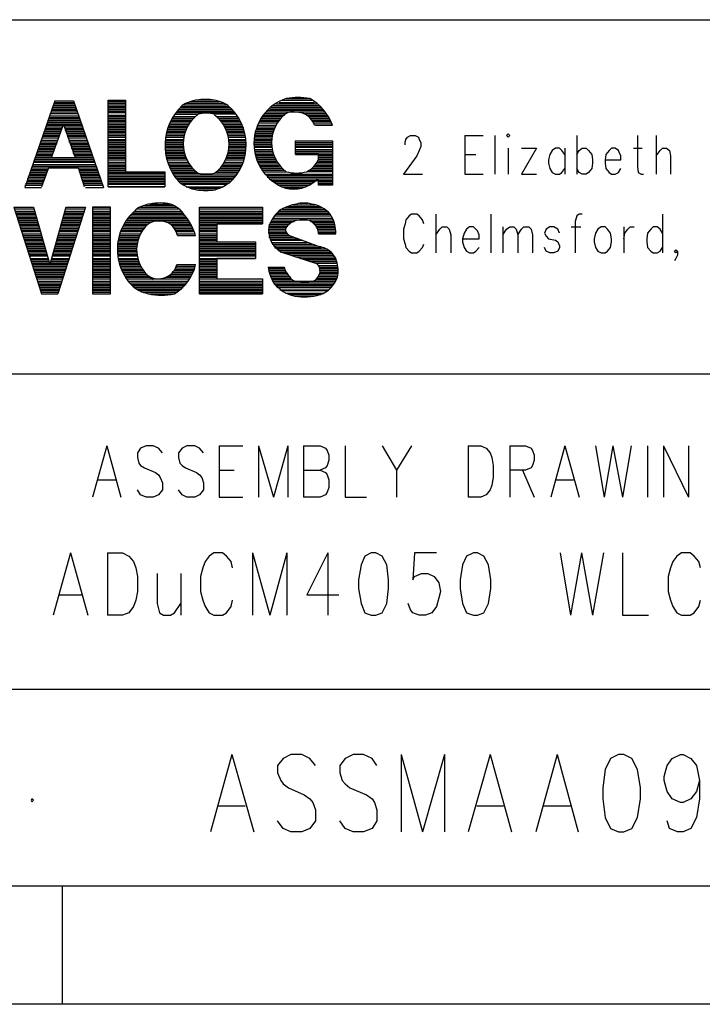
# Model space of a CAD drawing. Extents: x 11.9 to 28.1, y 10.8 to 21.2.
# Tile 10 of 13: x 26.1 to 27, y 10.8 to 12. Entities that reach past the tile are written whole.
import ezdxf

# ---------------------------------------------------------------- set-up
doc = ezdxf.new("R2010")
doc.units = 0
doc.header["$MEASUREMENT"] = 0
doc.layers.add('LAYNR1', color=2, linetype='Continuous')

msp = doc.modelspace()

# ---------------------------------------------------------------- linework, layer by layer
at = {"layer": 'LAYNR1'}
for points in [[(23.393, 12.049), (28.097, 12.049)], [(26.187, 11.946), (26.149, 11.836)], [(26.184, 11.938), (26.214, 11.938)], [(26.185, 11.94), (26.213, 11.94)], [(26.186, 11.944), (26.212, 11.944)], [(26.186, 11.942), (26.212, 11.942)], [(26.187, 11.946), (26.211, 11.946)], [(26.211, 11.946), (26.249, 11.836)], [(26.255, 11.947), (26.277, 11.947)], [(26.255, 11.945), (26.277, 11.945)], [(26.255, 11.943), (26.277, 11.943)], [(26.255, 11.941), (26.277, 11.941)], [(26.255, 11.939), (26.277, 11.939)], [(26.348, 11.939), (26.408, 11.939)], [(26.35, 11.941), (26.405, 11.941)], [(26.354, 11.943), (26.401, 11.943)], [(26.359, 11.945), (26.396, 11.945)], [(26.39, 11.947), (26.366, 11.947)], [(26.462, 11.938), (26.525, 11.938)], [(26.465, 11.94), (26.523, 11.94)], [(26.468, 11.942), (26.52, 11.942)], [(26.472, 11.944), (26.517, 11.944)], [(26.476, 11.947), (26.514, 11.947)], [(26.481, 11.949), (26.511, 11.949)], [(26.18, 11.925), (26.218, 11.925)], [(26.181, 11.93), (26.216, 11.93)], [(26.181, 11.927), (26.217, 11.927)], [(26.182, 11.932), (26.216, 11.932)], [(26.183, 11.936), (26.214, 11.936)], [(26.183, 11.934), (26.215, 11.934)], [(26.255, 11.937), (26.277, 11.937)], [(26.255, 11.935), (26.277, 11.935)], [(26.255, 11.933), (26.277, 11.933)], [(26.255, 11.931), (26.277, 11.931)], [(26.255, 11.928), (26.277, 11.928)], [(26.255, 11.926), (26.277, 11.926)], [(26.338, 11.926), (26.366, 11.926)], [(26.339, 11.929), (26.369, 11.929)], [(26.341, 11.931), (26.416, 11.931)], [(26.342, 11.933), (26.414, 11.933)], [(26.344, 11.935), (26.412, 11.935)], [(26.346, 11.937), (26.41, 11.937)], [(26.417, 11.929), (26.389, 11.929)], [(26.393, 11.926), (26.419, 11.926)], [(26.451, 11.926), (26.476, 11.926)], [(26.452, 11.928), (26.479, 11.928)], [(26.454, 11.93), (26.481, 11.93)], [(26.456, 11.932), (26.53, 11.932)], [(26.458, 11.934), (26.529, 11.934)], [(26.46, 11.936), (26.527, 11.936)], [(26.503, 11.93), (26.532, 11.93)], [(26.507, 11.928), (26.533, 11.928)], [(26.51, 11.926), (26.535, 11.926)], [(26.176, 11.915), (26.222, 11.915)], [(26.176, 11.913), (26.197, 11.913)], [(26.177, 11.917), (26.221, 11.917)], [(26.178, 11.921), (26.219, 11.921)], [(26.178, 11.919), (26.22, 11.919)], [(26.179, 11.923), (26.219, 11.923)], [(26.183, 11.874), (26.198, 11.916), (26.213, 11.874)], [(26.199, 11.913), (26.222, 11.913)], [(26.255, 11.924), (26.277, 11.924)], [(26.255, 11.922), (26.277, 11.922)], [(26.255, 11.92), (26.277, 11.92)], [(26.255, 11.918), (26.277, 11.918)], [(26.255, 11.916), (26.277, 11.916)], [(26.255, 11.914), (26.277, 11.914)], [(26.331, 11.914), (26.356, 11.914)], [(26.332, 11.916), (26.358, 11.916)], [(26.333, 11.918), (26.359, 11.918)], [(26.335, 11.922), (26.362, 11.922)], [(26.335, 11.92), (26.36, 11.92)], [(26.336, 11.924), (26.364, 11.924)], [(26.394, 11.924), (26.42, 11.924)], [(26.396, 11.922), (26.421, 11.922)], [(26.398, 11.92), (26.423, 11.92)], [(26.4, 11.918), (26.424, 11.918)], [(26.401, 11.916), (26.425, 11.916)], [(26.402, 11.914), (26.425, 11.914)], [(26.444, 11.913), (26.467, 11.913)], [(26.445, 11.915), (26.468, 11.915)], [(26.446, 11.918), (26.47, 11.918)], [(26.447, 11.92), (26.471, 11.92)], [(26.448, 11.922), (26.473, 11.922)], [(26.45, 11.924), (26.474, 11.924)], [(26.512, 11.924), (26.536, 11.924)], [(26.514, 11.922), (26.537, 11.922)], [(26.515, 11.92), (26.538, 11.92)], [(26.516, 11.918), (26.539, 11.918)], [(26.518, 11.915), (26.54, 11.915)], [(26.171, 11.901), (26.193, 11.901)], [(26.172, 11.903), (26.193, 11.903)], [(26.173, 11.907), (26.195, 11.907)], [(26.173, 11.905), (26.194, 11.905)], [(26.174, 11.909), (26.195, 11.909)], [(26.175, 11.911), (26.196, 11.911)], [(26.2, 11.911), (26.223, 11.911)], [(26.2, 11.909), (26.224, 11.909)], [(26.201, 11.907), (26.224, 11.907)], [(26.202, 11.905), (26.225, 11.905)], [(26.203, 11.903), (26.226, 11.903)], [(26.203, 11.901), (26.227, 11.901)], [(26.255, 11.912), (26.277, 11.912)], [(26.255, 11.91), (26.277, 11.91)], [(26.255, 11.908), (26.277, 11.908)], [(26.255, 11.906), (26.277, 11.906)], [(26.255, 11.904), (26.277, 11.904)], [(26.255, 11.902), (26.277, 11.902)], [(26.255, 11.9), (26.277, 11.9)], [(26.328, 11.904), (26.352, 11.904)], [(26.328, 11.902), (26.351, 11.902)], [(26.328, 11.9), (26.351, 11.9)], [(26.329, 11.906), (26.353, 11.906)], [(26.33, 11.91), (26.354, 11.91)], [(26.33, 11.908), (26.353, 11.908)], [(26.331, 11.912), (26.355, 11.912)], [(26.404, 11.912), (26.426, 11.912)], [(26.404, 11.91), (26.427, 11.91)], [(26.405, 11.908), (26.427, 11.908)], [(26.406, 11.906), (26.428, 11.906)], [(26.407, 11.904), (26.428, 11.904)], [(26.407, 11.902), (26.429, 11.902)], [(26.408, 11.9), (26.429, 11.9)], [(26.441, 11.903), (26.463, 11.903)], [(26.441, 11.901), (26.463, 11.901)], [(26.442, 11.907), (26.465, 11.907)], [(26.442, 11.905), (26.464, 11.905)], [(26.443, 11.909), (26.465, 11.909)], [(26.444, 11.911), (26.466, 11.911)], [(26.632, 11.89), (26.632, 11.893), (26.633, 11.897), (26.635, 11.9), (26.639, 11.902), (26.645, 11.902), (26.649, 11.9), (26.65, 11.897), (26.652, 11.893), (26.652, 11.888), (26.65, 11.883), (26.647, 11.876), (26.63, 11.853), (26.654, 11.853)], [(26.708, 11.902), (26.708, 11.853)], [(26.708, 11.902), (26.731, 11.902)], [(26.746, 11.902), (26.746, 11.853)], [(26.85, 11.902), (26.85, 11.853)], [(26.927, 11.902), (26.927, 11.862), (26.928, 11.855), (26.932, 11.853), (26.935, 11.853)], [(26.951, 11.902), (26.951, 11.853)], [(26.167, 11.888), (26.188, 11.888)], [(26.168, 11.892), (26.19, 11.892)], [(26.168, 11.89), (26.189, 11.89)], [(26.169, 11.894), (26.19, 11.894)], [(26.17, 11.896), (26.191, 11.896)], [(26.171, 11.899), (26.192, 11.899)], [(26.204, 11.899), (26.227, 11.899)], [(26.205, 11.896), (26.228, 11.896)], [(26.205, 11.894), (26.229, 11.894)], [(26.206, 11.892), (26.229, 11.892)], [(26.207, 11.89), (26.23, 11.89)], [(26.208, 11.888), (26.231, 11.888)], [(26.255, 11.897), (26.277, 11.897)], [(26.255, 11.895), (26.277, 11.895)], [(26.255, 11.893), (26.277, 11.893)], [(26.255, 11.891), (26.277, 11.891)], [(26.255, 11.889), (26.277, 11.889)], [(26.327, 11.893), (26.35, 11.893)], [(26.327, 11.891), (26.35, 11.891)], [(26.327, 11.889), (26.35, 11.889)], [(26.328, 11.897), (26.351, 11.897)], [(26.328, 11.895), (26.35, 11.895)], [(26.408, 11.897), (26.429, 11.897)], [(26.408, 11.895), (26.43, 11.895)], [(26.408, 11.893), (26.43, 11.893)], [(26.408, 11.891), (26.43, 11.891)], [(26.408, 11.889), (26.43, 11.889)], [(26.44, 11.895), (26.462, 11.895)], [(26.44, 11.893), (26.462, 11.893)], [(26.44, 11.891), (26.462, 11.891)], [(26.44, 11.889), (26.463, 11.889)], [(26.441, 11.899), (26.463, 11.899)], [(26.441, 11.897), (26.462, 11.897)], [(26.493, 11.895), (26.54, 11.895)], [(26.493, 11.893), (26.54, 11.893)], [(26.493, 11.891), (26.54, 11.891)], [(26.493, 11.889), (26.54, 11.889)], [(26.163, 11.878), (26.184, 11.878)], [(26.163, 11.876), (26.184, 11.876)], [(26.164, 11.88), (26.185, 11.88)], [(26.165, 11.884), (26.187, 11.884)], [(26.165, 11.882), (26.186, 11.882)], [(26.166, 11.886), (26.187, 11.886)], [(26.208, 11.886), (26.232, 11.886)], [(26.209, 11.884), (26.233, 11.884)], [(26.21, 11.882), (26.233, 11.882)], [(26.21, 11.88), (26.234, 11.88)], [(26.211, 11.878), (26.235, 11.878)], [(26.212, 11.876), (26.235, 11.876)], [(26.255, 11.887), (26.277, 11.887)], [(26.255, 11.885), (26.277, 11.885)], [(26.255, 11.883), (26.277, 11.883)], [(26.255, 11.881), (26.277, 11.881)], [(26.255, 11.879), (26.277, 11.879)], [(26.255, 11.877), (26.277, 11.877)], [(26.255, 11.875), (26.277, 11.875)], [(26.327, 11.887), (26.35, 11.887)], [(26.327, 11.885), (26.351, 11.885)], [(26.328, 11.883), (26.351, 11.883)], [(26.328, 11.881), (26.351, 11.881)], [(26.328, 11.879), (26.352, 11.879)], [(26.328, 11.877), (26.353, 11.877)], [(26.329, 11.875), (26.353, 11.875)], [(26.405, 11.875), (26.428, 11.875)], [(26.406, 11.877), (26.428, 11.877)], [(26.407, 11.881), (26.429, 11.881)], [(26.407, 11.879), (26.429, 11.879)], [(26.408, 11.887), (26.43, 11.887)], [(26.408, 11.885), (26.43, 11.885)], [(26.408, 11.883), (26.43, 11.883)], [(26.441, 11.887), (26.463, 11.887)], [(26.441, 11.884), (26.463, 11.884)], [(26.441, 11.882), (26.463, 11.882)], [(26.441, 11.88), (26.464, 11.88)], [(26.442, 11.878), (26.465, 11.878)], [(26.442, 11.876), (26.465, 11.876)], [(26.493, 11.887), (26.54, 11.887)], [(26.493, 11.884), (26.54, 11.884)], [(26.493, 11.882), (26.54, 11.882)], [(26.493, 11.88), (26.54, 11.88)], [(26.493, 11.878), (26.54, 11.878)], [(26.522, 11.876), (26.54, 11.876)], [(26.708, 11.878), (26.722, 11.878)], [(26.763, 11.886), (26.763, 11.853)], [(26.799, 11.886), (26.78, 11.853)], [(26.78, 11.886), (26.799, 11.886)], [(26.835, 11.878), (26.831, 11.883), (26.828, 11.886), (26.823, 11.886), (26.819, 11.883), (26.816, 11.878), (26.814, 11.871), (26.814, 11.867), (26.816, 11.86), (26.819, 11.855), (26.823, 11.853), (26.828, 11.853), (26.831, 11.855), (26.835, 11.86)], [(26.835, 11.886), (26.835, 11.853)], [(26.85, 11.878), (26.853, 11.883), (26.857, 11.886), (26.862, 11.886), (26.865, 11.883), (26.869, 11.878), (26.87, 11.871), (26.87, 11.867), (26.869, 11.86), (26.865, 11.855), (26.862, 11.853), (26.857, 11.853), (26.853, 11.855), (26.85, 11.86)], [(26.886, 11.871), (26.906, 11.871), (26.906, 11.876), (26.904, 11.881), (26.903, 11.883), (26.899, 11.886), (26.894, 11.886), (26.891, 11.883), (26.887, 11.878), (26.886, 11.871), (26.886, 11.867), (26.887, 11.86), (26.891, 11.855), (26.894, 11.853), (26.899, 11.853), (26.903, 11.855), (26.906, 11.86)], [(26.922, 11.886), (26.933, 11.886)], [(26.951, 11.876), (26.956, 11.883), (26.959, 11.886), (26.964, 11.886), (26.968, 11.883), (26.969, 11.876), (26.969, 11.853)], [(26.158, 11.863), (26.24, 11.863)], [(26.159, 11.865), (26.239, 11.865)], [(26.16, 11.87), (26.237, 11.87)], [(26.16, 11.868), (26.238, 11.868)], [(26.161, 11.872), (26.237, 11.872)], [(26.162, 11.874), (26.236, 11.874)], [(26.183, 11.874), (26.213, 11.874)], [(26.255, 11.873), (26.277, 11.873)], [(26.255, 11.871), (26.277, 11.871)], [(26.255, 11.868), (26.277, 11.868)], [(26.255, 11.866), (26.277, 11.866)], [(26.255, 11.864), (26.277, 11.864)], [(26.329, 11.873), (26.354, 11.873)], [(26.33, 11.871), (26.355, 11.871)], [(26.331, 11.868), (26.356, 11.868)], [(26.331, 11.866), (26.358, 11.866)], [(26.332, 11.864), (26.359, 11.864)], [(26.4, 11.864), (26.425, 11.864)], [(26.401, 11.866), (26.425, 11.866)], [(26.402, 11.868), (26.426, 11.868)], [(26.404, 11.873), (26.427, 11.873)], [(26.404, 11.871), (26.427, 11.871)], [(26.443, 11.874), (26.466, 11.874)], [(26.444, 11.872), (26.467, 11.872)], [(26.444, 11.87), (26.468, 11.87)], [(26.445, 11.868), (26.47, 11.868)], [(26.446, 11.866), (26.471, 11.866)], [(26.447, 11.864), (26.472, 11.864)], [(26.518, 11.864), (26.54, 11.864)], [(26.519, 11.866), (26.54, 11.866)], [(26.52, 11.868), (26.54, 11.868)], [(26.522, 11.874), (26.54, 11.874)], [(26.522, 11.872), (26.54, 11.872)], [(26.522, 11.87), (26.54, 11.87)], [(26.154, 11.851), (26.175, 11.851)], [(26.155, 11.855), (26.177, 11.855)], [(26.155, 11.853), (26.176, 11.853)], [(26.156, 11.857), (26.177, 11.857)], [(26.157, 11.861), (26.24, 11.861)], [(26.157, 11.859), (26.178, 11.859)], [(26.225, 11.837), (26.217, 11.861), (26.179, 11.861), (26.17, 11.837)], [(26.218, 11.859), (26.241, 11.859)], [(26.218, 11.857), (26.242, 11.857)], [(26.219, 11.855), (26.243, 11.855)], [(26.22, 11.853), (26.243, 11.853)], [(26.221, 11.851), (26.244, 11.851)], [(26.255, 11.862), (26.277, 11.862)], [(26.255, 11.86), (26.277, 11.86)], [(26.255, 11.858), (26.277, 11.858)], [(26.255, 11.856), (26.327, 11.856)], [(26.255, 11.854), (26.327, 11.854)], [(26.255, 11.852), (26.327, 11.852)], [(26.333, 11.862), (26.36, 11.862)], [(26.334, 11.86), (26.362, 11.86)], [(26.335, 11.858), (26.364, 11.858)], [(26.336, 11.856), (26.366, 11.856)], [(26.337, 11.854), (26.369, 11.854)], [(26.338, 11.852), (26.417, 11.852)], [(26.419, 11.854), (26.39, 11.854)], [(26.392, 11.856), (26.42, 11.856)], [(26.395, 11.858), (26.421, 11.858)], [(26.397, 11.86), (26.422, 11.86)], [(26.398, 11.862), (26.424, 11.862)], [(26.448, 11.862), (26.474, 11.862)], [(26.449, 11.86), (26.476, 11.86)], [(26.451, 11.858), (26.478, 11.858)], [(26.452, 11.856), (26.481, 11.856)], [(26.454, 11.853), (26.54, 11.853)], [(26.456, 11.851), (26.54, 11.851)], [(26.54, 11.856), (26.507, 11.856)], [(26.511, 11.858), (26.54, 11.858)], [(26.513, 11.86), (26.54, 11.86)], [(26.516, 11.862), (26.54, 11.862)], [(26.708, 11.853), (26.731, 11.853)], [(26.78, 11.853), (26.799, 11.853)], [(26.149, 11.839), (26.171, 11.839)], [(26.15, 11.841), (26.172, 11.841)], [(26.151, 11.843), (26.172, 11.843)], [(26.152, 11.847), (26.174, 11.847)], [(26.152, 11.845), (26.173, 11.845)], [(26.153, 11.849), (26.174, 11.849)], [(26.221, 11.849), (26.245, 11.849)], [(26.222, 11.847), (26.245, 11.847)], [(26.223, 11.845), (26.246, 11.845)], [(26.224, 11.843), (26.247, 11.843)], [(26.224, 11.841), (26.247, 11.841)], [(26.225, 11.839), (26.248, 11.839)], [(26.255, 11.85), (26.327, 11.85)], [(26.255, 11.848), (26.327, 11.848)], [(26.255, 11.846), (26.327, 11.846)], [(26.255, 11.844), (26.327, 11.844)], [(26.255, 11.842), (26.327, 11.842)], [(26.255, 11.84), (26.327, 11.84)], [(26.34, 11.85), (26.416, 11.85)], [(26.341, 11.848), (26.414, 11.848)], [(26.343, 11.846), (26.412, 11.846)], [(26.345, 11.844), (26.41, 11.844)], [(26.347, 11.842), (26.408, 11.842)], [(26.35, 11.84), (26.405, 11.84)], [(26.457, 11.849), (26.54, 11.849)], [(26.46, 11.847), (26.54, 11.847)], [(26.462, 11.845), (26.54, 11.845)], [(26.465, 11.843), (26.517, 11.843)], [(26.468, 11.841), (26.514, 11.841)], [(26.471, 11.839), (26.51, 11.839)], [(26.522, 11.843), (26.54, 11.843)], [(26.522, 11.841), (26.54, 11.841)], [(26.149, 11.836), (26.17, 11.836)], [(26.226, 11.836), (26.249, 11.836)], [(26.255, 11.837), (26.327, 11.837)], [(26.354, 11.837), (26.401, 11.837)], [(26.359, 11.835), (26.397, 11.835)], [(26.367, 11.833), (26.39, 11.833)], [(26.475, 11.837), (26.506, 11.837)], [(26.48, 11.835), (26.499, 11.835)], [(26.301, 11.813), (26.339, 11.813)], [(26.308, 11.815), (26.334, 11.815)], [(26.489, 11.814), (26.518, 11.814)], [(26.498, 11.816), (26.509, 11.816)], [(26.135, 11.811), (26.16, 11.811)], [(26.135, 11.811), (26.17, 11.701)], [(26.136, 11.809), (26.161, 11.809)], [(26.137, 11.806), (26.161, 11.806)], [(26.137, 11.804), (26.162, 11.804)], [(26.138, 11.802), (26.162, 11.802)], [(26.139, 11.8), (26.163, 11.8)], [(26.16, 11.811), (26.181, 11.738)], [(26.201, 11.811), (26.181, 11.738)], [(26.226, 11.811), (26.191, 11.701)], [(26.199, 11.802), (26.224, 11.802)], [(26.199, 11.8), (26.223, 11.8)], [(26.2, 11.806), (26.225, 11.806)], [(26.2, 11.804), (26.224, 11.804)], [(26.201, 11.809), (26.226, 11.809)], [(26.202, 11.811), (26.226, 11.811)], [(26.235, 11.811), (26.258, 11.811)], [(26.235, 11.809), (26.258, 11.809)], [(26.235, 11.806), (26.258, 11.806)], [(26.235, 11.804), (26.258, 11.804)], [(26.235, 11.802), (26.258, 11.802)], [(26.235, 11.8), (26.258, 11.8)], [(26.283, 11.8), (26.353, 11.8)], [(26.285, 11.802), (26.351, 11.802)], [(26.287, 11.804), (26.35, 11.804)], [(26.289, 11.806), (26.348, 11.806)], [(26.292, 11.809), (26.345, 11.809)], [(26.295, 11.811), (26.342, 11.811)], [(26.371, 11.811), (26.451, 11.811)], [(26.371, 11.811), (26.451, 11.811), (26.451, 11.79), (26.393, 11.79), (26.393, 11.767), (26.442, 11.767), (26.442, 11.746)], [(26.393, 11.746), (26.393, 11.72), (26.451, 11.72), (26.451, 11.701), (26.371, 11.701), (26.371, 11.811)], [(26.371, 11.809), (26.451, 11.809)], [(26.371, 11.806), (26.451, 11.806)], [(26.371, 11.804), (26.451, 11.804)], [(26.371, 11.802), (26.451, 11.802)], [(26.371, 11.8), (26.451, 11.8)], [(26.466, 11.8), (26.538, 11.8)], [(26.468, 11.802), (26.537, 11.802)], [(26.47, 11.804), (26.535, 11.804)], [(26.472, 11.806), (26.533, 11.806)], [(26.475, 11.808), (26.531, 11.808)], [(26.478, 11.81), (26.527, 11.81)], [(26.483, 11.812), (26.524, 11.812)], [(26.656, 11.79), (26.654, 11.795), (26.65, 11.8), (26.647, 11.802), (26.64, 11.802), (26.637, 11.8), (26.633, 11.795), (26.632, 11.79), (26.63, 11.783), (26.63, 11.771), (26.632, 11.764), (26.633, 11.76), (26.637, 11.755), (26.64, 11.753), (26.647, 11.753), (26.65, 11.755), (26.654, 11.76), (26.656, 11.764)], [(26.671, 11.802), (26.671, 11.753)], [(26.741, 11.802), (26.741, 11.753)], [(26.857, 11.802), (26.853, 11.802), (26.85, 11.8), (26.848, 11.793), (26.848, 11.753)], [(26.959, 11.802), (26.959, 11.753)], [(26.139, 11.798), (26.163, 11.798)], [(26.14, 11.796), (26.164, 11.796)], [(26.141, 11.794), (26.165, 11.794)], [(26.141, 11.792), (26.165, 11.792)], [(26.142, 11.79), (26.166, 11.79)], [(26.143, 11.788), (26.167, 11.788)], [(26.195, 11.788), (26.219, 11.788)], [(26.196, 11.792), (26.22, 11.792)], [(26.196, 11.79), (26.22, 11.79)], [(26.197, 11.796), (26.221, 11.796)], [(26.197, 11.794), (26.221, 11.794)], [(26.198, 11.798), (26.222, 11.798)], [(26.235, 11.798), (26.258, 11.798)], [(26.235, 11.796), (26.258, 11.796)], [(26.235, 11.794), (26.258, 11.794)], [(26.235, 11.792), (26.258, 11.792)], [(26.235, 11.79), (26.258, 11.79)], [(26.235, 11.788), (26.258, 11.788)], [(26.275, 11.788), (26.304, 11.788)], [(26.276, 11.79), (26.306, 11.79)], [(26.277, 11.792), (26.31, 11.792)], [(26.279, 11.794), (26.322, 11.794)], [(26.28, 11.796), (26.324, 11.796)], [(26.282, 11.798), (26.355, 11.798)], [(26.321, 11.794), (26.357, 11.794)], [(26.323, 11.796), (26.356, 11.796)], [(26.329, 11.792), (26.359, 11.792)], [(26.333, 11.79), (26.36, 11.79)], [(26.336, 11.788), (26.361, 11.788)], [(26.371, 11.798), (26.451, 11.798)], [(26.371, 11.796), (26.451, 11.796)], [(26.371, 11.794), (26.451, 11.794)], [(26.371, 11.792), (26.451, 11.792)], [(26.371, 11.79), (26.451, 11.79)], [(26.371, 11.788), (26.393, 11.788)], [(26.459, 11.789), (26.484, 11.789)], [(26.46, 11.791), (26.487, 11.791)], [(26.462, 11.793), (26.491, 11.793)], [(26.463, 11.795), (26.541, 11.795)], [(26.464, 11.797), (26.54, 11.797)], [(26.512, 11.793), (26.541, 11.793)], [(26.515, 11.791), (26.542, 11.791)], [(26.517, 11.789), (26.543, 11.789)], [(26.143, 11.786), (26.167, 11.786)], [(26.144, 11.784), (26.168, 11.784)], [(26.145, 11.782), (26.168, 11.782)], [(26.145, 11.78), (26.169, 11.78)], [(26.146, 11.777), (26.169, 11.777)], [(26.147, 11.775), (26.17, 11.775)], [(26.191, 11.775), (26.215, 11.775)], [(26.192, 11.777), (26.216, 11.777)], [(26.193, 11.782), (26.217, 11.782)], [(26.193, 11.78), (26.216, 11.78)], [(26.194, 11.786), (26.218, 11.786)], [(26.194, 11.784), (26.218, 11.784)], [(26.235, 11.786), (26.258, 11.786)], [(26.235, 11.784), (26.258, 11.784)], [(26.235, 11.782), (26.258, 11.782)], [(26.235, 11.78), (26.258, 11.78)], [(26.235, 11.777), (26.258, 11.777)], [(26.235, 11.775), (26.258, 11.775)], [(26.27, 11.777), (26.296, 11.777)], [(26.27, 11.775), (26.295, 11.775)], [(26.271, 11.78), (26.298, 11.78)], [(26.272, 11.782), (26.299, 11.782)], [(26.273, 11.784), (26.301, 11.784)], [(26.274, 11.786), (26.302, 11.786)], [(26.338, 11.786), (26.362, 11.786)], [(26.339, 11.784), (26.363, 11.784)], [(26.341, 11.782), (26.364, 11.782)], [(26.342, 11.78), (26.364, 11.78)], [(26.343, 11.777), (26.365, 11.777)], [(26.343, 11.775), (26.366, 11.775)], [(26.371, 11.786), (26.393, 11.786)], [(26.371, 11.784), (26.393, 11.784)], [(26.371, 11.782), (26.393, 11.782)], [(26.371, 11.78), (26.393, 11.78)], [(26.371, 11.777), (26.393, 11.777)], [(26.371, 11.775), (26.393, 11.775)], [(26.458, 11.783), (26.48, 11.783)], [(26.458, 11.781), (26.481, 11.781)], [(26.458, 11.779), (26.481, 11.779)], [(26.459, 11.787), (26.483, 11.787)], [(26.459, 11.785), (26.481, 11.785)], [(26.459, 11.777), (26.482, 11.777)], [(26.459, 11.775), (26.485, 11.775)], [(26.519, 11.787), (26.543, 11.787)], [(26.52, 11.785), (26.543, 11.785)], [(26.521, 11.783), (26.544, 11.783)], [(26.522, 11.781), (26.544, 11.781)], [(26.522, 11.779), (26.544, 11.779)], [(26.522, 11.777), (26.544, 11.777)], [(26.671, 11.776), (26.676, 11.783), (26.679, 11.786), (26.685, 11.786), (26.688, 11.783), (26.69, 11.776), (26.69, 11.753)], [(26.705, 11.771), (26.726, 11.771), (26.726, 11.776), (26.724, 11.781), (26.722, 11.783), (26.719, 11.786), (26.714, 11.786), (26.71, 11.783), (26.707, 11.778), (26.705, 11.771), (26.705, 11.767), (26.707, 11.76), (26.71, 11.755), (26.714, 11.753), (26.719, 11.753), (26.722, 11.755), (26.726, 11.76)], [(26.756, 11.786), (26.756, 11.753)], [(26.756, 11.776), (26.761, 11.783), (26.765, 11.786), (26.77, 11.786), (26.773, 11.783), (26.775, 11.776), (26.775, 11.753)], [(26.775, 11.776), (26.78, 11.783), (26.783, 11.786), (26.789, 11.786), (26.792, 11.783), (26.794, 11.776), (26.794, 11.753)], [(26.828, 11.778), (26.826, 11.783), (26.821, 11.786), (26.816, 11.786), (26.811, 11.783), (26.809, 11.778), (26.811, 11.774), (26.814, 11.771), (26.823, 11.769), (26.826, 11.767), (26.828, 11.762), (26.828, 11.76), (26.826, 11.755), (26.821, 11.753), (26.816, 11.753), (26.811, 11.755), (26.809, 11.76)], [(26.843, 11.786), (26.855, 11.786)], [(26.91, 11.786), (26.91, 11.753)], [(26.91, 11.771), (26.911, 11.778), (26.915, 11.783), (26.918, 11.786), (26.923, 11.786)], [(26.959, 11.778), (26.956, 11.783), (26.952, 11.786), (26.947, 11.786), (26.944, 11.783), (26.94, 11.778), (26.939, 11.771), (26.939, 11.767), (26.94, 11.76), (26.944, 11.755), (26.947, 11.753), (26.952, 11.753), (26.956, 11.755), (26.959, 11.76)], [(26.147, 11.773), (26.17, 11.773)], [(26.148, 11.771), (26.171, 11.771)], [(26.149, 11.769), (26.172, 11.769)], [(26.149, 11.767), (26.172, 11.767)], [(26.15, 11.765), (26.173, 11.765)], [(26.151, 11.763), (26.174, 11.763)], [(26.188, 11.763), (26.211, 11.763)], [(26.189, 11.767), (26.212, 11.767)], [(26.189, 11.765), (26.212, 11.765)], [(26.19, 11.771), (26.214, 11.771)], [(26.19, 11.769), (26.213, 11.769)], [(26.191, 11.773), (26.214, 11.773)], [(26.235, 11.773), (26.258, 11.773)], [(26.235, 11.771), (26.258, 11.771)], [(26.235, 11.769), (26.258, 11.769)], [(26.235, 11.767), (26.258, 11.767)], [(26.235, 11.765), (26.258, 11.765)], [(26.235, 11.763), (26.258, 11.763)], [(26.267, 11.765), (26.292, 11.765)], [(26.267, 11.763), (26.292, 11.763)], [(26.268, 11.771), (26.294, 11.771)], [(26.268, 11.769), (26.293, 11.769)], [(26.268, 11.767), (26.292, 11.767)], [(26.269, 11.773), (26.294, 11.773)], [(26.371, 11.773), (26.393, 11.773)], [(26.371, 11.771), (26.393, 11.771)], [(26.371, 11.769), (26.393, 11.769)], [(26.371, 11.767), (26.442, 11.767)], [(26.371, 11.765), (26.442, 11.765)], [(26.371, 11.763), (26.442, 11.763)], [(26.459, 11.773), (26.49, 11.773)], [(26.46, 11.771), (26.496, 11.771)], [(26.461, 11.769), (26.502, 11.769)], [(26.462, 11.766), (26.508, 11.766)], [(26.463, 11.764), (26.514, 11.764)], [(26.151, 11.761), (26.174, 11.761)], [(26.152, 11.759), (26.175, 11.759)], [(26.153, 11.757), (26.175, 11.757)], [(26.153, 11.755), (26.176, 11.755)], [(26.154, 11.753), (26.177, 11.753)], [(26.154, 11.751), (26.177, 11.751)], [(26.184, 11.751), (26.207, 11.751)], [(26.185, 11.753), (26.208, 11.753)], [(26.186, 11.757), (26.209, 11.757)], [(26.186, 11.755), (26.208, 11.755)], [(26.187, 11.761), (26.21, 11.761)], [(26.187, 11.759), (26.21, 11.759)], [(26.235, 11.761), (26.258, 11.761)], [(26.235, 11.759), (26.258, 11.759)], [(26.235, 11.757), (26.258, 11.757)], [(26.235, 11.755), (26.258, 11.755)], [(26.235, 11.753), (26.258, 11.753)], [(26.235, 11.751), (26.258, 11.751)], [(26.267, 11.761), (26.291, 11.761)], [(26.267, 11.759), (26.291, 11.759)], [(26.267, 11.757), (26.291, 11.757)], [(26.267, 11.755), (26.291, 11.755)], [(26.267, 11.753), (26.291, 11.753)], [(26.267, 11.751), (26.292, 11.751)], [(26.371, 11.761), (26.442, 11.761)], [(26.371, 11.759), (26.442, 11.759)], [(26.371, 11.757), (26.442, 11.757)], [(26.371, 11.755), (26.442, 11.755)], [(26.371, 11.753), (26.442, 11.753)], [(26.371, 11.751), (26.442, 11.751)], [(26.465, 11.762), (26.52, 11.762)], [(26.466, 11.76), (26.526, 11.76)], [(26.469, 11.758), (26.532, 11.758)], [(26.471, 11.756), (26.536, 11.756)], [(26.474, 11.754), (26.538, 11.754)], [(26.48, 11.752), (26.54, 11.752)], [(26.487, 11.75), (26.541, 11.75)], [(26.978, 11.755), (26.976, 11.753), (26.974, 11.755), (26.976, 11.757), (26.978, 11.755), (26.978, 11.75), (26.976, 11.746), (26.974, 11.743)], [(26.155, 11.749), (26.178, 11.749)], [(26.156, 11.746), (26.178, 11.746)], [(26.157, 11.744), (26.179, 11.744)], [(26.157, 11.742), (26.18, 11.742)], [(26.158, 11.74), (26.18, 11.74)], [(26.159, 11.738), (26.203, 11.738)], [(26.181, 11.74), (26.204, 11.74)], [(26.182, 11.742), (26.204, 11.742)], [(26.183, 11.746), (26.206, 11.746)], [(26.183, 11.744), (26.205, 11.744)], [(26.184, 11.749), (26.206, 11.749)], [(26.235, 11.749), (26.258, 11.749)], [(26.235, 11.746), (26.258, 11.746)], [(26.235, 11.744), (26.258, 11.744)], [(26.235, 11.742), (26.258, 11.742)], [(26.235, 11.74), (26.258, 11.74)], [(26.235, 11.738), (26.258, 11.738)], [(26.268, 11.749), (26.292, 11.749)], [(26.268, 11.746), (26.292, 11.746)], [(26.268, 11.744), (26.293, 11.744)], [(26.269, 11.742), (26.293, 11.742)], [(26.269, 11.74), (26.294, 11.74)], [(26.27, 11.738), (26.295, 11.738)], [(26.342, 11.738), (26.366, 11.738)], [(26.371, 11.749), (26.442, 11.749)], [(26.371, 11.746), (26.442, 11.746)], [(26.371, 11.744), (26.393, 11.744)], [(26.371, 11.742), (26.393, 11.742)], [(26.371, 11.74), (26.393, 11.74)], [(26.371, 11.738), (26.393, 11.738)], [(26.442, 11.746), (26.393, 11.746)], [(26.493, 11.748), (26.543, 11.748)], [(26.499, 11.746), (26.544, 11.746)], [(26.506, 11.744), (26.545, 11.744)], [(26.512, 11.742), (26.545, 11.742)], [(26.518, 11.74), (26.546, 11.74)], [(26.159, 11.736), (26.202, 11.736)], [(26.16, 11.734), (26.202, 11.734)], [(26.16, 11.732), (26.201, 11.732)], [(26.161, 11.73), (26.2, 11.73)], [(26.162, 11.728), (26.2, 11.728)], [(26.162, 11.726), (26.199, 11.726)], [(26.235, 11.736), (26.258, 11.736)], [(26.235, 11.734), (26.258, 11.734)], [(26.235, 11.732), (26.258, 11.732)], [(26.235, 11.73), (26.258, 11.73)], [(26.235, 11.728), (26.258, 11.728)], [(26.235, 11.726), (26.258, 11.726)], [(26.27, 11.736), (26.296, 11.736)], [(26.271, 11.734), (26.297, 11.734)], [(26.272, 11.732), (26.299, 11.732)], [(26.273, 11.73), (26.3, 11.73)], [(26.274, 11.728), (26.302, 11.728)], [(26.275, 11.726), (26.304, 11.726)], [(26.335, 11.726), (26.361, 11.726)], [(26.337, 11.728), (26.362, 11.728)], [(26.338, 11.73), (26.363, 11.73)], [(26.34, 11.732), (26.364, 11.732)], [(26.341, 11.736), (26.365, 11.736)], [(26.341, 11.734), (26.365, 11.734)], [(26.371, 11.736), (26.393, 11.736)], [(26.371, 11.734), (26.393, 11.734)], [(26.371, 11.732), (26.393, 11.732)], [(26.371, 11.73), (26.393, 11.73)], [(26.371, 11.728), (26.393, 11.728)], [(26.371, 11.726), (26.393, 11.726)], [(26.458, 11.735), (26.478, 11.735)], [(26.458, 11.733), (26.479, 11.733)], [(26.459, 11.735), (26.478, 11.735)], [(26.459, 11.731), (26.48, 11.731)], [(26.459, 11.729), (26.481, 11.729)], [(26.46, 11.727), (26.482, 11.727)], [(26.521, 11.737), (26.546, 11.737)], [(26.523, 11.735), (26.546, 11.735)], [(26.523, 11.727), (26.547, 11.727)], [(26.524, 11.733), (26.547, 11.733)], [(26.524, 11.731), (26.547, 11.731)], [(26.524, 11.729), (26.547, 11.729)], [(26.163, 11.724), (26.198, 11.724)], [(26.164, 11.722), (26.198, 11.722)], [(26.164, 11.72), (26.197, 11.72)], [(26.165, 11.717), (26.196, 11.717)], [(26.166, 11.715), (26.196, 11.715)], [(26.166, 11.713), (26.195, 11.713)], [(26.235, 11.724), (26.258, 11.724)], [(26.235, 11.722), (26.258, 11.722)], [(26.235, 11.72), (26.258, 11.72)], [(26.235, 11.717), (26.258, 11.717)], [(26.235, 11.715), (26.258, 11.715)], [(26.235, 11.713), (26.258, 11.713)], [(26.276, 11.724), (26.306, 11.724)], [(26.277, 11.722), (26.309, 11.722)], [(26.279, 11.72), (26.308, 11.72)], [(26.28, 11.717), (26.308, 11.717)], [(26.282, 11.715), (26.355, 11.715)], [(26.284, 11.713), (26.354, 11.713)], [(26.307, 11.717), (26.357, 11.717)], [(26.308, 11.72), (26.358, 11.72)], [(26.328, 11.722), (26.359, 11.722)], [(26.332, 11.724), (26.36, 11.724)], [(26.371, 11.724), (26.393, 11.724)], [(26.371, 11.722), (26.393, 11.722)], [(26.371, 11.72), (26.451, 11.72)], [(26.371, 11.717), (26.451, 11.717)], [(26.371, 11.715), (26.451, 11.715)], [(26.371, 11.713), (26.451, 11.713)], [(26.461, 11.725), (26.483, 11.725)], [(26.461, 11.723), (26.485, 11.723)], [(26.462, 11.721), (26.486, 11.721)], [(26.463, 11.719), (26.489, 11.719)], [(26.464, 11.717), (26.543, 11.717)], [(26.465, 11.715), (26.542, 11.715)], [(26.467, 11.713), (26.541, 11.713)], [(26.519, 11.719), (26.544, 11.719)], [(26.52, 11.721), (26.545, 11.721)], [(26.522, 11.723), (26.546, 11.723)], [(26.523, 11.725), (26.546, 11.725)], [(26.167, 11.711), (26.194, 11.711)], [(26.168, 11.709), (26.194, 11.709)], [(26.168, 11.707), (26.193, 11.707)], [(26.169, 11.705), (26.192, 11.705)], [(26.17, 11.703), (26.192, 11.703)], [(26.17, 11.701), (26.191, 11.701)], [(26.235, 11.711), (26.258, 11.711)], [(26.235, 11.709), (26.258, 11.709)], [(26.235, 11.707), (26.258, 11.707)], [(26.235, 11.705), (26.258, 11.705)], [(26.235, 11.703), (26.258, 11.703)], [(26.235, 11.701), (26.258, 11.701)], [(26.286, 11.711), (26.352, 11.711)], [(26.288, 11.709), (26.35, 11.709)], [(26.291, 11.707), (26.348, 11.707)], [(26.294, 11.705), (26.345, 11.705)], [(26.299, 11.703), (26.343, 11.703)], [(26.307, 11.701), (26.339, 11.701)], [(26.371, 11.711), (26.451, 11.711)], [(26.371, 11.709), (26.451, 11.709)], [(26.371, 11.707), (26.451, 11.707)], [(26.371, 11.705), (26.451, 11.705)], [(26.371, 11.703), (26.451, 11.703)], [(26.371, 11.701), (26.451, 11.701)], [(26.469, 11.711), (26.539, 11.711)], [(26.471, 11.709), (26.537, 11.709)], [(26.473, 11.706), (26.535, 11.706)], [(26.476, 11.705), (26.533, 11.705)], [(26.48, 11.702), (26.529, 11.702)], [(26.485, 11.7), (26.525, 11.7)], [(26.492, 11.698), (26.516, 11.698)], [(28.093, 11.599), (25.597, 11.599)], [(26.253, 11.508), (26.235, 11.443)], [(26.253, 11.508), (26.271, 11.443)], [(26.324, 11.499), (26.319, 11.505), (26.312, 11.508), (26.303, 11.508), (26.296, 11.505), (26.292, 11.499), (26.292, 11.493), (26.294, 11.486), (26.296, 11.483), (26.301, 11.48), (26.315, 11.474), (26.319, 11.471), (26.321, 11.468), (26.324, 11.461), (26.324, 11.452), (26.319, 11.446), (26.312, 11.443), (26.303, 11.443), (26.296, 11.446), (26.292, 11.452)], [(26.376, 11.499), (26.371, 11.505), (26.365, 11.508), (26.355, 11.508), (26.349, 11.505), (26.344, 11.499), (26.344, 11.493), (26.346, 11.486), (26.349, 11.483), (26.353, 11.48), (26.367, 11.474), (26.371, 11.471), (26.374, 11.468), (26.376, 11.461), (26.376, 11.452), (26.371, 11.446), (26.365, 11.443), (26.355, 11.443), (26.349, 11.446), (26.344, 11.452)], [(26.396, 11.508), (26.396, 11.443)], [(26.396, 11.508), (26.426, 11.508)], [(26.446, 11.508), (26.446, 11.443)], [(26.446, 11.508), (26.465, 11.443)], [(26.483, 11.508), (26.465, 11.443)], [(26.483, 11.508), (26.483, 11.443)], [(26.503, 11.508), (26.503, 11.443)], [(26.503, 11.508), (26.524, 11.508), (26.531, 11.505), (26.533, 11.502), (26.535, 11.496), (26.535, 11.49), (26.533, 11.483), (26.531, 11.48), (26.524, 11.477)], [(26.556, 11.508), (26.556, 11.443), (26.583, 11.443)], [(26.603, 11.508), (26.621, 11.477), (26.621, 11.443)], [(26.64, 11.508), (26.621, 11.477)], [(26.712, 11.508), (26.712, 11.443)], [(26.712, 11.508), (26.728, 11.508), (26.735, 11.505), (26.74, 11.499), (26.742, 11.493), (26.744, 11.483), (26.744, 11.468), (26.742, 11.458), (26.74, 11.452), (26.735, 11.446), (26.728, 11.443), (26.712, 11.443)], [(26.765, 11.508), (26.765, 11.443)], [(26.765, 11.508), (26.785, 11.508), (26.792, 11.505), (26.794, 11.502), (26.796, 11.496), (26.796, 11.49), (26.794, 11.483), (26.792, 11.48), (26.785, 11.477), (26.765, 11.477)], [(26.835, 11.508), (26.817, 11.443)], [(26.835, 11.508), (26.853, 11.443)], [(26.874, 11.508), (26.885, 11.443)], [(26.896, 11.508), (26.885, 11.443)], [(26.896, 11.508), (26.908, 11.443)], [(26.919, 11.508), (26.908, 11.443)], [(26.94, 11.508), (26.94, 11.443)], [(26.96, 11.508), (26.96, 11.443)], [(26.96, 11.508), (26.992, 11.443)], [(26.992, 11.508), (26.992, 11.443)], [(26.396, 11.477), (26.415, 11.477)], [(26.503, 11.477), (26.524, 11.477), (26.531, 11.474), (26.533, 11.471), (26.535, 11.465), (26.535, 11.455), (26.533, 11.449), (26.531, 11.446), (26.524, 11.443), (26.503, 11.443)], [(26.781, 11.477), (26.796, 11.443)], [(26.242, 11.465), (26.265, 11.465)], [(26.824, 11.465), (26.846, 11.465)], [(26.396, 11.443), (26.426, 11.443)], [(26.207, 11.372), (26.185, 11.293)], [(26.207, 11.372), (26.229, 11.293)], [(26.254, 11.372), (26.254, 11.293)], [(26.254, 11.372), (26.273, 11.372), (26.281, 11.368), (26.287, 11.361), (26.29, 11.353), (26.292, 11.342), (26.292, 11.323), (26.29, 11.312), (26.287, 11.304), (26.281, 11.296), (26.273, 11.293), (26.254, 11.293)], [(26.413, 11.353), (26.411, 11.361), (26.405, 11.368), (26.4, 11.372), (26.389, 11.372), (26.383, 11.368), (26.378, 11.361), (26.375, 11.353), (26.372, 11.342), (26.372, 11.323), (26.375, 11.312), (26.378, 11.304), (26.383, 11.296), (26.389, 11.293), (26.4, 11.293), (26.405, 11.296), (26.411, 11.304), (26.413, 11.312)], [(26.438, 11.372), (26.438, 11.293)], [(26.438, 11.372), (26.46, 11.293)], [(26.482, 11.372), (26.46, 11.293)], [(26.482, 11.372), (26.482, 11.293)], [(26.534, 11.372), (26.507, 11.319), (26.548, 11.319)], [(26.534, 11.372), (26.534, 11.293)], [(26.672, 11.372), (26.644, 11.372), (26.642, 11.338), (26.644, 11.342), (26.653, 11.346), (26.661, 11.346), (26.669, 11.342), (26.675, 11.334), (26.677, 11.323), (26.675, 11.315), (26.672, 11.304), (26.666, 11.296), (26.658, 11.293), (26.65, 11.293), (26.642, 11.296), (26.639, 11.3), (26.636, 11.308)], [(26.829, 11.372), (26.842, 11.293)], [(26.856, 11.372), (26.842, 11.293)], [(26.856, 11.372), (26.87, 11.293)], [(26.884, 11.372), (26.87, 11.293)], [(26.908, 11.372), (26.908, 11.293), (26.941, 11.293)], [(27.007, 11.353), (27.005, 11.361), (26.999, 11.368), (26.994, 11.372), (26.983, 11.372), (26.977, 11.368), (26.972, 11.361), (26.969, 11.353), (26.966, 11.342), (26.966, 11.323), (26.969, 11.312), (26.972, 11.304), (26.977, 11.296), (26.983, 11.293), (26.994, 11.293), (26.999, 11.296), (27.005, 11.304), (27.007, 11.312)], [(26.317, 11.346), (26.317, 11.308), (26.32, 11.296), (26.325, 11.293), (26.334, 11.293), (26.339, 11.296), (26.347, 11.308)], [(26.347, 11.346), (26.347, 11.293)], [(26.193, 11.319), (26.221, 11.319)], [(25.597, 11.199), (28.097, 11.199)], [(26.412, 11.116), (26.385, 11.018)], [(26.412, 11.116), (26.44, 11.018)], [(26.518, 11.102), (26.511, 11.111), (26.501, 11.116), (26.487, 11.116), (26.477, 11.111), (26.47, 11.102), (26.47, 11.093), (26.474, 11.083), (26.477, 11.079), (26.484, 11.074), (26.504, 11.065), (26.511, 11.06), (26.515, 11.055), (26.518, 11.046), (26.518, 11.032), (26.511, 11.022), (26.501, 11.018), (26.487, 11.018), (26.477, 11.022), (26.47, 11.032)], [(26.596, 11.102), (26.59, 11.111), (26.579, 11.116), (26.566, 11.116), (26.556, 11.111), (26.549, 11.102), (26.549, 11.093), (26.552, 11.083), (26.556, 11.079), (26.562, 11.074), (26.583, 11.065), (26.59, 11.06), (26.593, 11.055), (26.596, 11.046), (26.596, 11.032), (26.59, 11.022), (26.579, 11.018), (26.566, 11.018), (26.556, 11.022), (26.549, 11.032)], [(26.627, 11.116), (26.627, 11.018)], [(26.627, 11.116), (26.654, 11.018)], [(26.682, 11.116), (26.654, 11.018)], [(26.682, 11.116), (26.682, 11.018)], [(26.74, 11.116), (26.712, 11.018)], [(26.74, 11.116), (26.767, 11.018)], [(26.825, 11.116), (26.798, 11.018)], [(26.825, 11.116), (26.852, 11.018)], [(27.006, 11.083), (27.002, 11.069), (26.995, 11.06), (26.985, 11.055), (26.982, 11.055), (26.971, 11.06), (26.965, 11.069), (26.961, 11.083), (26.961, 11.088), (26.965, 11.102), (26.971, 11.111), (26.982, 11.116), (26.985, 11.116), (26.995, 11.111), (27.002, 11.102), (27.006, 11.083), (27.006, 11.06), (27.002, 11.036), (26.995, 11.022), (26.985, 11.018), (26.978, 11.018), (26.968, 11.022), (26.965, 11.032)], [(26.158, 11.06), (26.157, 11.058), (26.158, 11.056)], [(26.158, 11.056), (26.16, 11.058), (26.158, 11.06)], [(26.395, 11.051), (26.429, 11.051)], [(26.723, 11.051), (26.757, 11.051)], [(26.808, 11.051), (26.842, 11.051)], [(28.097, 10.949), (24.447, 10.949)], [(26.197, 10.799), (26.197, 10.949)], [(28.097, 10.799), (11.897, 10.799)], [(28.093, 10.799), (23.393, 10.799)], [(27.247, 10.799), (26.197, 10.799)]]:
    msp.add_lwpolyline(points, dxfattribs=at)
for points in [[(26.511, 11.949, 0.084387), (26.481, 11.949)], [(26.349, 11.94, 0.408552), (26.345, 11.843)], [(26.367, 11.947, 0.106004), (26.349, 11.94)], [(26.39, 11.947, 0.064632), (26.367, 11.947)], [(26.407, 11.94, 0.078213), (26.39, 11.947)], [(26.408, 11.841, 0.458951), (26.407, 11.94)], [(26.481, 11.949, 0.71066), (26.48, 11.835)], [(26.54, 11.915, 0.17226), (26.511, 11.949)], [(26.369, 11.929, 0.501296), (26.369, 11.854)], [(26.39, 11.929, 0.11685), (26.369, 11.929)], [(26.39, 11.854, 0.50138), (26.39, 11.928)], [(26.481, 11.93, 0.5013), (26.481, 11.856)], [(26.491, 11.932, 0.171052), (26.481, 11.93)], [(26.503, 11.93, 0.051362), (26.491, 11.932)], [(26.54, 11.915), (26.517, 11.915, 0.215428), (26.503, 11.93)], [(26.507, 11.856, 0.184707), (26.522, 11.872), (26.522, 11.878), (26.493, 11.878), (26.493, 11.895), (26.54, 11.895), (26.54, 11.839), (26.522, 11.839), (26.522, 11.845), (26.519, 11.845)], [(26.369, 11.854, 0.085213), (26.39, 11.854)], [(26.481, 11.856, 0.129852), (26.507, 11.856)], [(26.345, 11.843, 0.124995), (26.367, 11.833)], [(26.39, 11.833, 0.110598), (26.408, 11.842)], [(26.48, 11.835, 0.240612), (26.519, 11.845)], [(26.367, 11.833, 0.060771), (26.391, 11.833)], [(26.308, 11.815, 0.079135), (26.293, 11.81)], [(26.334, 11.815, 0.100249), (26.308, 11.815)], [(26.352, 11.801, 0.15839), (26.334, 11.815)], [(26.494, 11.815, 0.090699), (26.475, 11.808)], [(26.537, 11.802, 0.17631), (26.513, 11.815, 0.122833), (26.494, 11.815)], [(26.293, 11.81, 0.477476), (26.289, 11.708)], [(26.366, 11.775, 0.093151), (26.352, 11.801)], [(26.474, 11.808, 0.113595), (26.46, 11.79)], [(26.544, 11.777, 0.16105), (26.537, 11.802)], [(26.306, 11.79, 0.501386), (26.312, 11.719)], [(26.32, 11.793, 0.17138), (26.306, 11.79)], [(26.331, 11.791, 0.124287), (26.32, 11.793)], [(26.343, 11.775, 0.215311), (26.331, 11.791)], [(26.46, 11.79, 0.284892), (26.468, 11.759)], [(26.487, 11.791, 0.105355), (26.48, 11.784)], [(26.502, 11.795, 0.139052), (26.487, 11.791)], [(26.516, 11.79, 0.255213), (26.502, 11.795)], [(26.522, 11.777, 0.229971), (26.516, 11.79)], [(26.48, 11.784), (26.48, 11.782, 0.236834), (26.485, 11.775), (26.523, 11.761)], [(26.521, 11.722, 0.101764), (26.524, 11.729, 0.228492), (26.52, 11.739), (26.474, 11.754), (26.468, 11.759)], [(26.538, 11.754, 0.121725), (26.523, 11.761)], [(26.544, 11.746, 0.031058), (26.538, 11.754)], [(26.33, 11.723, 0.215216), (26.342, 11.738)], [(26.339, 11.701, 0.201235), (26.366, 11.738)], [(26.545, 11.743, 0.030539), (26.544, 11.746)], [(26.546, 11.722, 0.132542), (26.545, 11.743)], [(26.458, 11.735, 0.082783), (26.465, 11.715)], [(26.478, 11.735, 0.090654), (26.485, 11.723)], [(26.306, 11.724, 0.171308), (26.319, 11.72)], [(26.319, 11.72, 0.124704), (26.33, 11.723)], [(26.465, 11.715, 0.033141), (26.47, 11.709)], [(26.485, 11.723, 0.238608), (26.494, 11.717)], [(26.494, 11.717, 0.034561), (26.515, 11.717)], [(26.515, 11.717, 0.227088), (26.521, 11.722)], [(26.524, 11.7, 0.230871), (26.546, 11.722)], [(26.289, 11.708, 0.093424), (26.307, 11.701)], [(26.306, 11.701, 0.09848), (26.339, 11.701)], [(26.47, 11.71, 0.160765), (26.492, 11.698)], [(26.492, 11.698, 0.115439), (26.524, 11.7)]]:
    msp.add_lwpolyline(points, format="xyb", dxfattribs=at)
for points in [[(26.255, 11.837), (26.255, 11.947), (26.277, 11.947), (26.277, 11.856), (26.327, 11.856), (26.327, 11.837), (26.255, 11.837)], [(26.761, 11.902), (26.763, 11.9), (26.765, 11.902), (26.763, 11.904), (26.761, 11.902)], [(26.235, 11.811), (26.235, 11.701), (26.258, 11.701), (26.258, 11.811), (26.235, 11.811)], [(26.881, 11.786), (26.877, 11.783), (26.874, 11.778), (26.872, 11.771), (26.872, 11.767), (26.874, 11.76), (26.877, 11.755), (26.881, 11.753), (26.886, 11.753), (26.889, 11.755), (26.893, 11.76), (26.894, 11.767), (26.894, 11.771), (26.893, 11.778), (26.889, 11.783), (26.886, 11.786), (26.881, 11.786)], [(26.589, 11.372), (26.581, 11.368), (26.576, 11.357), (26.573, 11.338), (26.573, 11.327), (26.576, 11.308), (26.581, 11.296), (26.589, 11.293), (26.595, 11.293), (26.603, 11.296), (26.609, 11.308), (26.611, 11.327), (26.611, 11.338), (26.609, 11.357), (26.603, 11.368), (26.595, 11.372), (26.589, 11.372)], [(26.719, 11.372), (26.71, 11.368), (26.705, 11.357), (26.702, 11.338), (26.702, 11.327), (26.705, 11.308), (26.71, 11.296), (26.719, 11.293), (26.724, 11.293), (26.732, 11.296), (26.738, 11.308), (26.741, 11.327), (26.741, 11.338), (26.738, 11.357), (26.732, 11.368), (26.724, 11.372), (26.719, 11.372)], [(26.903, 11.116), (26.893, 11.111), (26.886, 11.097), (26.883, 11.074), (26.883, 11.06), (26.886, 11.036), (26.893, 11.022), (26.903, 11.018), (26.91, 11.018), (26.92, 11.022), (26.927, 11.036), (26.931, 11.06), (26.931, 11.074), (26.927, 11.097), (26.92, 11.111), (26.91, 11.116), (26.903, 11.116)]]:
    msp.add_lwpolyline(points, close=True, dxfattribs=at)

doc.saveas('drawing.dxf')
